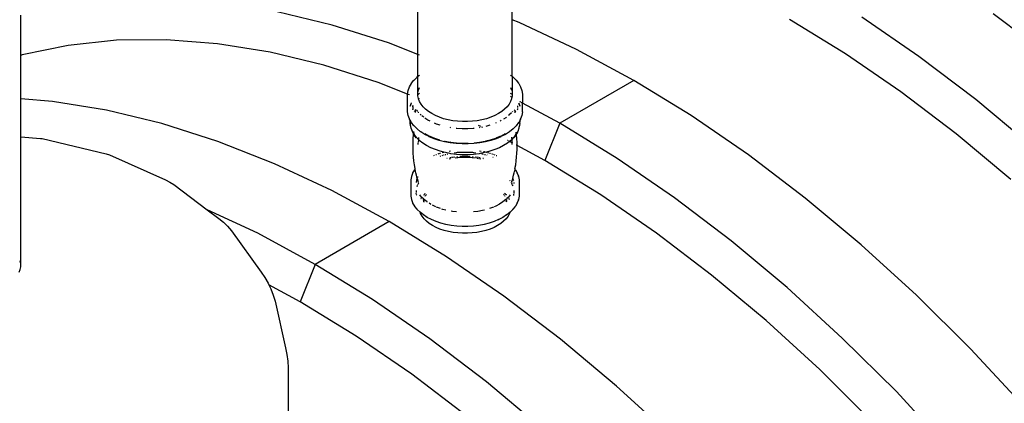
# Model space of a CAD drawing. Extents: x -17300 to -11339, y 1971 to 5059.
# Tile 40 of 81: x -13593 to -13500, y 2952 to 2989. Entities that reach past the tile are written whole.
import ezdxf

# ---------------------------------------------------------------- set-up
doc = ezdxf.new("R2010")
doc.units = 0
doc.header["$MEASUREMENT"] = 0
doc.layers.get('0').update_dxf_attribs({"linetype": 'CONTINUOUS'})
doc.layers.add('TANK-SLOPE', color=2, linetype='CONTINUOUS')

# ---------------------------------------------------------------- blocks, each defined once
blk = doc.blocks.new('5-6 TANKS')
for p, q in [((60.291, -23.363), (60.291, -18.155)), ((55.797, -25.026), (55.797, -21.75)), ((51.712, -23.616), (49.08, -22.979)), ((36.85, -25.061), (36.85, -23.135)), ((60.628, -23.496), (60.291, -23.363)), ((60.291, -26.059), (60.291, -23.363)), ((76.184, -24.981), (73.52, -23.346)), ((79.694, -25.114), (76.966, -23.241)), ((85.936, -25.13), (83.229, -23.072)), ((54.386, -24.469), (51.712, -23.616)), ((63.356, -24.773), (60.628, -23.496)), ((41.413, -24.341), (39.119, -24.584)), ((43.788, -24.315), (41.413, -24.341)), ((46.234, -24.505), (43.788, -24.315)), ((39.119, -24.584), (36.915, -25.041)), ((48.742, -24.911), (46.234, -24.505)), ((55.797, -25.026), (54.386, -24.469)), ((66.095, -26.255), (63.356, -24.773)), ((36.85, -25.061), (36.826, -25.069)), ((36.915, -25.041), (36.85, -25.061)), ((36.85, -27.139), (36.85, -25.061)), ((51.301, -25.53), (48.742, -24.911)), ((55.871, -25.055), (55.797, -25.026)), ((55.797, -26.059), (55.797, -25.026)), ((78.837, -26.802), (76.184, -24.981)), ((82.4, -27.171), (79.694, -25.114)), ((53.903, -26.36), (51.301, -25.53)), ((55.489, -26.394), (55.605, -26.243)), ((55.605, -26.243), (55.611, -26.237)), ((55.611, -26.237), (55.754, -26.094)), ((55.754, -26.094), (55.797, -26.059)), ((55.797, -26.059), (55.871, -26.001)), ((55.797, -26.854), (55.797, -26.059)), ((60.218, -26.001), (60.267, -26.04)), ((60.291, -26.059), (60.334, -26.094)), ((60.291, -26.059), (60.291, -26.99)), ((60.334, -26.094), (60.477, -26.237)), ((60.483, -26.243), (60.477, -26.237)), ((60.483, -26.243), (60.6, -26.394)), ((66.095, -26.255), (62.56, -28.296)), ((68.834, -27.936), (66.095, -26.255)), ((55.298, -26.911), (53.903, -26.36)), ((55.299, -26.906), (55.329, -26.741)), ((55.329, -26.741), (55.331, -26.731)), ((55.331, -26.731), (55.391, -26.569)), ((55.391, -26.569), (55.395, -26.56)), ((55.395, -26.56), (55.484, -26.402)), ((55.484, -26.402), (55.489, -26.394)), ((55.797, -26.854), (55.822, -26.719)), ((55.822, -26.719), (55.871, -26.586)), ((60.218, -26.586), (60.267, -26.719)), ((60.605, -26.402), (60.6, -26.394)), ((60.605, -26.402), (60.694, -26.56)), ((60.697, -26.569), (60.694, -26.56)), ((60.697, -26.569), (60.757, -26.731)), ((60.76, -26.741), (60.757, -26.731)), ((60.76, -26.741), (60.79, -26.906)), ((36.85, -27.139), (36.826, -27.137)), ((38.37, -27.257), (36.85, -27.139)), ((36.85, -28.95), (36.85, -27.139)), ((55.298, -26.911), (55.299, -26.906)), ((55.317, -26.918), (55.298, -26.911)), ((55.298, -26.916), (55.298, -26.911)), ((55.298, -27.746), (55.298, -26.916)), ((55.392, -26.947), (55.325, -26.921)), ((55.797, -26.923), (55.797, -26.854)), ((55.797, -26.923), (55.817, -26.904)), ((55.818, -26.904), (55.797, -26.924)), ((55.797, -26.944), (55.817, -26.918)), ((55.797, -26.924), (55.797, -26.923)), ((55.797, -26.944), (55.797, -26.924)), ((55.797, -26.99), (55.797, -26.944)), ((55.82, -27.117), (55.797, -26.99)), ((55.817, -26.918), (55.871, -26.864)), ((55.817, -26.904), (55.818, -26.904)), ((55.871, -26.862), (55.818, -26.904)), ((55.871, -27.137), (55.82, -27.117)), ((55.822, -27.126), (55.82, -27.117)), ((55.871, -27.259), (55.822, -27.126)), ((55.871, -26.862), (55.871, -26.861)), ((60.218, -26.861), (60.218, -26.862)), ((60.218, -26.862), (60.267, -26.899)), ((60.218, -26.864), (60.267, -26.913)), ((60.267, -27.055), (60.218, -27.029)), ((60.267, -27.126), (60.218, -27.259)), ((60.267, -26.901), (60.267, -26.899)), ((60.291, -26.99), (60.267, -27.126)), ((60.79, -26.916), (60.79, -26.906)), ((60.79, -26.916), (60.79, -27.339)), ((81.47, -28.804), (78.837, -26.802)), ((85.075, -29.405), (82.4, -27.171)), ((40.949, -27.674), (38.37, -27.257)), ((43.58, -28.31), (40.949, -27.674)), ((55.428, -27.48), (55.437, -27.455)), ((55.438, -27.456), (55.428, -27.482)), ((55.446, -27.43), (55.456, -27.402)), ((55.457, -27.404), (55.447, -27.432)), ((55.462, -27.387), (55.473, -27.357)), ((55.474, -27.359), (55.463, -27.389)), ((55.478, -27.342), (55.485, -27.331)), ((55.48, -27.342), (55.479, -27.344)), ((55.486, -27.332), (55.48, -27.342)), ((55.548, -27.444), (55.548, -27.467)), ((55.548, -27.488), (55.548, -27.497)), ((55.548, -27.497), (55.55, -27.49)), ((55.548, -27.508), (55.548, -27.497)), ((55.548, -27.528), (55.548, -27.587)), ((55.548, -27.605), (55.548, -27.648)), ((55.551, -27.665), (55.548, -27.648)), ((55.553, -27.475), (55.556, -27.457)), ((55.662, -27.702), (55.692, -27.664)), ((55.673, -27.713), (55.673, -27.692)), ((55.699, -27.655), (55.705, -27.647)), ((55.787, -27.743), (55.738, -27.679)), ((55.944, -27.388), (55.871, -27.259)), ((56.039, -27.512), (55.944, -27.388)), ((56.157, -27.63), (56.039, -27.512)), ((56.296, -27.74), (56.157, -27.63)), ((59.931, -27.63), (59.793, -27.74)), ((60.049, -27.512), (59.931, -27.63)), ((60.145, -27.388), (60.049, -27.512)), ((60.218, -27.259), (60.145, -27.388)), ((60.39, -27.655), (60.411, -27.683)), ((60.415, -27.696), (60.415, -27.762)), ((60.419, -27.693), (60.447, -27.73)), ((60.54, -27.65), (60.537, -27.665)), ((60.539, -27.49), (60.54, -27.497)), ((60.54, -27.467), (60.54, -27.477)), ((60.54, -27.488), (60.54, -27.497)), ((60.54, -27.497), (60.54, -27.548)), ((60.54, -27.587), (60.54, -27.636)), ((60.62, -27.374), (60.609, -27.344)), ((60.61, -27.343), (60.621, -27.372)), ((60.631, -27.404), (60.626, -27.389)), ((60.627, -27.387), (60.632, -27.402)), ((60.645, -27.26), (60.634, -27.254)), ((60.637, -27.417), (60.651, -27.455)), ((60.651, -27.456), (60.637, -27.418)), ((60.66, -27.482), (60.654, -27.466)), ((60.666, -27.272), (60.655, -27.266)), ((60.655, -27.465), (60.661, -27.48)), ((60.706, -27.293), (60.677, -27.278)), ((60.734, -27.308), (60.715, -27.298)), ((60.79, -27.339), (60.76, -27.323)), ((62.56, -28.296), (60.79, -27.339)), ((60.79, -27.746), (60.79, -27.339)), ((55.299, -27.755), (55.298, -27.746)), ((55.329, -27.921), (55.299, -27.755)), ((55.331, -27.93), (55.329, -27.921)), ((55.391, -28.093), (55.331, -27.93)), ((55.395, -28.102), (55.391, -28.093)), ((55.423, -28.151), (55.395, -28.102)), ((55.423, -28.151), (55.423, -28.135)), ((55.423, -28.229), (55.423, -28.151)), ((55.452, -28.201), (55.423, -28.151)), ((55.63, -27.745), (55.655, -27.712)), ((55.673, -27.788), (55.673, -27.73)), ((55.817, -27.782), (55.803, -27.764)), ((55.83, -27.795), (55.817, -27.782)), ((55.947, -27.912), (55.901, -27.866)), ((56.073, -28.012), (55.979, -27.938)), ((56.277, -28.148), (56.124, -28.049)), ((56.373, -28.197), (56.277, -28.148)), ((56.453, -27.841), (56.296, -27.74)), ((56.628, -27.932), (56.453, -27.841)), ((56.819, -28.012), (56.628, -27.932)), ((57.023, -28.08), (56.819, -28.012)), ((57.238, -28.135), (57.023, -28.08)), ((57.462, -28.177), (57.238, -28.135)), ((57.692, -28.206), (57.462, -28.177)), ((58.627, -28.177), (58.396, -28.206)), ((58.851, -28.135), (58.627, -28.177)), ((59.066, -28.08), (58.851, -28.135)), ((59.27, -28.012), (59.066, -28.08)), ((59.46, -27.932), (59.27, -28.012)), ((59.635, -27.841), (59.46, -27.932)), ((59.793, -27.74), (59.635, -27.841)), ((59.761, -28.174), (59.716, -28.197)), ((59.986, -28.035), (59.886, -28.1)), ((60.016, -28.012), (59.986, -28.035)), ((60.14, -27.913), (60.109, -27.938)), ((60.259, -27.795), (60.14, -27.913)), ((60.301, -27.743), (60.285, -27.764)), ((60.415, -27.776), (60.415, -27.799)), ((60.453, -27.738), (60.464, -27.751)), ((60.666, -28.151), (60.605, -28.259)), ((60.694, -28.102), (60.666, -28.151)), ((60.666, -28.149), (60.666, -28.135)), ((60.666, -28.229), (60.666, -28.151)), ((60.694, -28.102), (60.697, -28.093)), ((60.757, -27.93), (60.697, -28.093)), ((60.757, -27.93), (60.76, -27.921)), ((60.79, -27.755), (60.76, -27.921)), ((60.79, -27.755), (60.79, -27.746)), ((71.562, -29.808), (68.834, -27.936)), ((46.254, -29.164), (43.58, -28.31)), ((55.424, -28.255), (55.423, -28.229)), ((55.426, -28.28), (55.424, -28.255)), ((55.429, -28.305), (55.426, -28.28)), ((55.458, -28.462), (55.429, -28.305)), ((55.452, -28.201), (55.448, -28.221)), ((55.448, -28.378), (55.448, -28.221)), ((55.475, -28.527), (55.448, -28.378)), ((55.452, -28.201), (55.452, -28.199)), ((55.484, -28.259), (55.452, -28.201)), ((55.462, -28.486), (55.458, -28.462)), ((55.469, -28.511), (55.462, -28.486)), ((55.475, -28.527), (55.469, -28.511)), ((55.476, -28.534), (55.475, -28.527)), ((55.533, -28.688), (55.476, -28.534)), ((55.489, -28.267), (55.484, -28.259)), ((55.605, -28.418), (55.489, -28.267)), ((55.611, -28.425), (55.605, -28.418)), ((55.754, -28.568), (55.611, -28.425)), ((55.922, -28.701), (55.754, -28.568)), ((56.683, -28.337), (56.591, -28.299)), ((56.861, -28.397), (56.683, -28.337)), ((57.365, -28.515), (57.333, -28.509)), ((57.653, -28.552), (57.614, -28.548)), ((57.913, -28.568), (57.653, -28.552)), ((57.926, -28.22), (57.692, -28.206)), ((58.175, -28.568), (57.913, -28.568)), ((58.162, -28.22), (57.926, -28.22)), ((58.396, -28.206), (58.162, -28.22)), ((58.435, -28.552), (58.175, -28.568)), ((58.474, -28.548), (58.435, -28.552)), ((58.792, -28.455), (58.693, -28.409)), ((58.755, -28.509), (58.723, -28.515)), ((58.849, -28.482), (58.83, -28.473)), ((58.9, -28.506), (58.884, -28.498)), ((59.179, -28.413), (59.028, -28.452)), ((59.228, -28.397), (59.179, -28.413)), ((59.534, -28.283), (59.497, -28.299)), ((60.334, -28.568), (60.166, -28.701)), ((60.477, -28.425), (60.334, -28.568)), ((60.477, -28.425), (60.483, -28.418)), ((60.6, -28.267), (60.483, -28.418)), ((60.612, -28.534), (60.556, -28.688)), ((60.6, -28.267), (60.605, -28.259)), ((60.633, -28.421), (60.612, -28.534)), ((60.612, -28.534), (60.62, -28.511)), ((60.62, -28.511), (60.626, -28.486)), ((60.626, -28.486), (60.631, -28.462)), ((60.659, -28.305), (60.631, -28.462)), ((60.641, -28.378), (60.636, -28.402)), ((60.641, -28.365), (60.641, -28.367)), ((60.641, -28.378), (60.641, -28.367)), ((60.659, -28.305), (60.663, -28.28)), ((60.663, -28.28), (60.665, -28.255)), ((60.665, -28.255), (60.666, -28.229)), ((62.56, -28.296), (61.852, -30.082)), ((65.298, -29.977), (62.56, -28.296)), ((36.826, -28.948), (36.85, -28.95)), ((36.85, -28.95), (37.795, -29.021)), ((36.85, -35.005), (36.85, -28.95)), ((37.795, -29.021), (37.878, -29.03)), ((37.878, -29.03), (40.929, -29.76)), ((55.541, -28.711), (55.533, -28.688)), ((55.589, -28.788), (55.533, -28.688)), ((55.551, -28.733), (55.541, -28.711)), ((55.562, -28.755), (55.551, -28.733)), ((55.588, -28.8), (55.562, -28.755)), ((55.564, -29.213), (55.57, -29.03)), ((55.57, -29.03), (55.583, -28.846)), ((55.583, -28.846), (55.588, -28.8)), ((55.588, -28.8), (55.589, -28.788)), ((55.645, -28.902), (55.588, -28.8)), ((55.589, -28.788), (55.591, -28.768)), ((55.617, -28.837), (55.589, -28.788)), ((55.592, -28.755), (55.595, -28.729)), ((55.596, -28.72), (55.598, -28.699)), ((55.601, -28.708), (55.6, -28.702)), ((55.603, -28.73), (55.601, -28.708)), ((55.605, -28.728), (55.601, -28.708)), ((55.605, -28.759), (55.604, -28.754)), ((55.605, -28.728), (55.605, -28.708)), ((55.605, -28.732), (55.605, -28.728)), ((55.606, -28.733), (55.605, -28.732)), ((55.617, -28.804), (55.61, -28.78)), ((55.619, -28.805), (55.61, -28.78)), ((55.619, -28.805), (55.611, -28.762)), ((55.623, -28.829), (55.617, -28.804)), ((55.631, -28.857), (55.617, -28.837)), ((55.634, -28.846), (55.619, -28.805)), ((55.623, -28.829), (55.619, -28.805)), ((55.643, -28.879), (55.631, -28.857)), ((55.644, -28.872), (55.631, -28.857)), ((55.654, -28.902), (55.643, -28.879)), ((55.651, -28.892), (55.643, -28.879)), ((55.727, -28.981), (55.644, -28.872)), ((55.651, -28.892), (55.644, -28.872)), ((55.657, -28.923), (55.645, -28.902)), ((55.712, -29.001), (55.651, -28.892)), ((55.654, -28.902), (55.651, -28.892)), ((55.655, -28.904), (55.654, -28.902)), ((55.663, -28.926), (55.655, -28.904)), ((55.67, -28.942), (55.657, -28.923)), ((55.684, -28.961), (55.67, -28.942)), ((55.699, -28.98), (55.684, -28.961)), ((55.712, -29.001), (55.699, -28.98)), ((55.82, -29.073), (55.727, -28.981)), ((55.82, -29.073), (55.818, -29.116)), ((55.82, -29.058), (55.82, -29.073)), ((55.863, -29.117), (55.82, -29.073)), ((55.825, -28.982), (55.821, -29.041)), ((56.023, -29.244), (55.863, -29.117)), ((55.928, -28.706), (55.922, -28.701)), ((56.119, -28.828), (55.928, -28.706)), ((56.331, -28.938), (56.119, -28.828)), ((56.143, -28.808), (56.135, -28.803)), ((56.166, -28.823), (56.143, -28.808)), ((56.167, -28.823), (56.166, -28.823)), ((56.167, -28.823), (56.373, -28.931)), ((56.337, -28.941), (56.331, -28.938)), ((56.566, -29.037), (56.337, -28.941)), ((56.547, -29.004), (56.373, -28.931)), ((56.385, -28.927), (56.378, -28.923)), ((56.387, -28.928), (56.385, -28.927)), ((56.608, -29.021), (56.387, -28.928)), ((56.547, -29.004), (56.554, -29.006)), ((56.812, -29.119), (56.566, -29.037)), ((56.839, -29.098), (56.608, -29.021)), ((59.241, -29.1), (59.029, -29.155)), ((59.25, -29.105), (59.029, -29.162)), ((59.25, -29.098), (59.241, -29.1)), ((59.491, -29.025), (59.25, -29.105)), ((59.522, -29.037), (59.276, -29.119)), ((59.491, -29.025), (59.535, -29.006)), ((59.752, -28.941), (59.522, -29.037)), ((59.542, -29.003), (59.535, -29.006)), ((59.702, -28.928), (59.542, -28.995)), ((59.542, -29.003), (59.716, -28.931)), ((59.702, -28.928), (59.704, -28.927)), ((59.711, -28.923), (59.704, -28.927)), ((59.72, -28.929), (59.711, -28.923)), ((59.72, -28.929), (59.716, -28.931)), ((59.72, -28.929), (59.922, -28.823)), ((59.752, -28.941), (59.758, -28.938)), ((59.969, -28.828), (59.758, -28.938)), ((59.945, -28.808), (59.922, -28.823)), ((59.922, -28.823), (59.922, -28.823)), ((59.954, -28.803), (59.945, -28.808)), ((60.16, -28.706), (59.969, -28.828)), ((60.084, -29.125), (60.066, -29.116)), ((60.16, -28.706), (60.166, -28.701)), ((60.225, -29.117), (60.162, -29.167)), ((60.269, -29.073), (60.225, -29.117)), ((60.262, -28.959), (60.265, -29.003)), ((60.266, -29.023), (60.268, -29.049)), ((60.268, -29.049), (60.269, -29.073)), ((60.361, -28.981), (60.269, -29.073)), ((60.269, -29.073), (60.269, -29.087)), ((60.27, -29.098), (60.272, -29.163)), ((60.445, -28.872), (60.361, -28.981)), ((60.401, -28.958), (60.376, -29.001)), ((60.376, -29.001), (60.389, -28.98)), ((60.389, -28.98), (60.404, -28.961)), ((60.404, -28.961), (60.418, -28.942)), ((60.438, -28.892), (60.415, -28.931)), ((60.418, -28.942), (60.431, -28.923)), ((60.43, -28.912), (60.434, -28.902)), ((60.431, -28.923), (60.443, -28.902)), ((60.434, -28.902), (60.445, -28.879)), ((60.438, -28.892), (60.434, -28.902)), ((60.445, -28.872), (60.438, -28.892)), ((60.445, -28.879), (60.438, -28.892)), ((60.501, -28.8), (60.443, -28.902)), ((60.466, -28.816), (60.445, -28.872)), ((60.445, -28.879), (60.457, -28.857)), ((60.457, -28.857), (60.445, -28.872)), ((60.472, -28.837), (60.457, -28.857)), ((60.468, -28.812), (60.465, -28.829)), ((60.468, -28.812), (60.47, -28.81)), ((60.5, -28.788), (60.472, -28.837)), ((60.483, -28.733), (60.473, -28.789)), ((60.479, -28.781), (60.479, -28.78)), ((60.484, -28.732), (60.484, -28.759)), ((60.484, -28.759), (60.485, -28.733)), ((60.485, -28.733), (60.485, -28.73)), ((60.493, -28.729), (60.493, -28.72)), ((60.5, -28.788), (60.494, -28.739)), ((60.556, -28.688), (60.5, -28.788)), ((60.501, -28.8), (60.5, -28.794)), ((60.526, -28.755), (60.501, -28.8)), ((60.506, -28.846), (60.501, -28.8)), ((60.518, -29.03), (60.506, -28.846)), ((60.524, -29.213), (60.518, -29.03)), ((60.526, -28.755), (60.537, -28.733)), ((60.537, -28.733), (60.547, -28.711)), ((60.547, -28.711), (60.556, -28.688)), ((84.071, -30.977), (81.47, -28.804)), ((48.961, -30.232), (46.254, -29.164)), ((55.564, -29.363), (55.564, -29.213)), ((55.564, -29.397), (55.564, -29.363)), ((55.564, -29.547), (55.564, -29.397)), ((55.571, -29.731), (55.564, -29.547)), ((55.815, -29.211), (55.814, -29.228)), ((55.814, -29.257), (55.814, -29.228)), ((55.814, -29.313), (55.814, -29.284)), ((55.818, -29.122), (55.816, -29.193)), ((56.206, -29.361), (56.023, -29.244)), ((56.408, -29.466), (56.206, -29.361)), ((56.628, -29.558), (56.408, -29.466)), ((56.864, -29.637), (56.628, -29.558)), ((57.072, -29.186), (56.812, -29.119)), ((57.077, -29.166), (57.066, -29.164)), ((57.342, -29.236), (57.072, -29.186)), ((57.077, -29.166), (57.092, -29.171)), ((57.334, -29.216), (57.092, -29.171)), ((57.362, -29.214), (57.333, -29.209)), ((57.62, -29.27), (57.342, -29.236)), ((57.614, -29.245), (57.362, -29.214)), ((57.629, -29.254), (57.615, -29.252)), ((57.902, -29.288), (57.62, -29.27)), ((57.905, -29.27), (57.629, -29.254)), ((57.906, -29.264), (57.9, -29.264)), ((58.186, -29.288), (57.902, -29.288)), ((58.183, -29.27), (57.905, -29.27)), ((58.182, -29.264), (57.906, -29.264)), ((58.188, -29.264), (58.182, -29.264)), ((58.188, -29.27), (58.183, -29.27)), ((58.469, -29.27), (58.186, -29.288)), ((58.746, -29.236), (58.469, -29.27)), ((58.727, -29.214), (58.474, -29.245)), ((58.732, -29.22), (58.474, -29.252)), ((58.756, -29.209), (58.727, -29.214)), ((58.996, -29.171), (58.732, -29.22)), ((59.017, -29.186), (58.746, -29.236)), ((58.996, -29.171), (59.011, -29.166)), ((59.023, -29.164), (59.011, -29.166)), ((59.276, -29.119), (59.017, -29.186)), ((59.46, -29.558), (59.225, -29.637)), ((59.681, -29.466), (59.46, -29.558)), ((59.883, -29.361), (59.681, -29.466)), ((60.065, -29.244), (59.883, -29.361)), ((60.162, -29.167), (60.065, -29.244)), ((60.12, -29.145), (60.086, -29.127)), ((60.162, -29.167), (60.149, -29.16)), ((60.184, -29.179), (60.162, -29.167)), ((60.236, -29.208), (60.195, -29.186)), ((60.274, -29.228), (60.245, -29.212)), ((60.272, -29.176), (60.274, -29.228)), ((60.274, -29.228), (60.274, -29.233)), ((60.276, -29.229), (60.274, -29.228)), ((60.274, -29.257), (60.274, -29.313)), ((60.32, -29.253), (60.29, -29.237)), ((60.492, -29.346), (60.486, -29.343)), ((60.517, -29.731), (60.524, -29.547)), ((60.524, -29.357), (60.524, -29.213)), ((60.524, -29.357), (60.524, -29.364)), ((61.852, -30.082), (60.524, -29.364)), ((60.524, -29.547), (60.524, -29.364)), ((40.929, -29.76), (41.081, -29.811)), ((41.081, -29.811), (43.764, -31)), ((55.584, -29.914), (55.571, -29.731)), ((55.604, -30.097), (55.584, -29.914)), ((56.562, -29.831), (56.594, -29.818)), ((56.652, -29.793), (56.66, -29.79)), ((56.66, -29.79), (56.681, -29.783)), ((56.768, -29.754), (56.794, -29.746)), ((56.817, -29.738), (56.838, -29.731)), ((56.851, -29.865), (56.885, -29.853)), ((56.856, -29.725), (56.874, -29.719)), ((57.026, -29.679), (56.864, -29.637)), ((56.95, -29.832), (56.982, -29.821)), ((56.956, -29.697), (57.026, -29.679)), ((57.012, -29.811), (57.043, -29.803)), ((57.112, -29.701), (57.026, -29.679)), ((57.096, -29.79), (57.12, -29.783)), ((57.315, -29.74), (57.112, -29.701)), ((57.168, -29.966), (57.198, -29.958)), ((57.184, -29.767), (57.221, -29.758)), ((57.282, -29.623), (57.348, -29.611)), ((57.288, -29.999), (57.353, -29.987)), ((57.315, -29.74), (57.317, -29.739)), ((57.315, -29.935), (57.37, -29.925)), ((57.371, -29.75), (57.317, -29.739)), ((57.637, -29.782), (57.371, -29.75)), ((57.405, -29.919), (57.442, -29.912)), ((57.41, -29.977), (57.416, -29.976)), ((57.442, -29.912), (57.56, -29.897)), ((57.524, -29.705), (57.617, -29.694)), ((57.57, -29.952), (57.708, -29.935)), ((57.634, -29.692), (57.687, -29.685)), ((57.908, -29.799), (57.637, -29.782)), ((57.65, -29.886), (57.68, -29.882)), ((57.68, -29.882), (57.688, -29.882)), ((57.687, -29.685), (57.925, -29.671)), ((57.708, -29.935), (57.932, -29.921)), ((57.796, -29.875), (57.91, -29.868)), ((58.18, -29.799), (57.908, -29.799)), ((57.918, -29.868), (57.922, -29.868)), ((57.922, -29.868), (58.166, -29.868)), ((57.925, -29.671), (58.164, -29.671)), ((57.932, -29.921), (58.157, -29.921)), ((58.157, -29.921), (58.381, -29.935)), ((58.164, -29.671), (58.402, -29.685)), ((58.166, -29.868), (58.171, -29.868)), ((58.178, -29.868), (58.292, -29.875)), ((58.451, -29.782), (58.18, -29.799)), ((58.381, -29.935), (58.519, -29.952)), ((58.4, -29.882), (58.408, -29.882)), ((58.402, -29.685), (58.454, -29.692)), ((58.408, -29.882), (58.438, -29.886)), ((58.717, -29.75), (58.451, -29.782)), ((58.471, -29.694), (58.565, -29.705)), ((58.528, -29.897), (58.647, -29.912)), ((58.602, -29.962), (58.679, -29.977)), ((58.647, -29.912), (58.684, -29.919)), ((58.772, -29.739), (58.717, -29.75)), ((58.719, -29.925), (58.773, -29.935)), ((58.735, -29.987), (58.8, -29.999)), ((58.741, -29.611), (58.807, -29.623)), ((58.772, -29.739), (58.773, -29.74)), ((58.976, -29.701), (58.773, -29.74)), ((58.822, -29.749), (58.864, -29.757)), ((58.864, -29.757), (58.905, -29.767)), ((58.891, -29.958), (58.92, -29.966)), ((58.919, -30.029), (58.92, -30.029)), ((58.932, -29.647), (58.955, -29.651)), ((58.955, -29.651), (58.981, -29.658)), ((58.968, -29.783), (59.017, -29.796)), ((59.063, -29.679), (58.976, -29.701)), ((59.225, -29.637), (59.063, -29.679)), ((59.063, -29.679), (59.099, -29.688)), ((59.076, -29.811), (59.082, -29.813)), ((59.082, -29.813), (59.107, -29.821)), ((59.133, -29.697), (59.164, -29.705)), ((59.215, -29.719), (59.232, -29.725)), ((59.251, -29.731), (59.272, -29.738)), ((59.32, -29.754), (59.348, -29.764)), ((59.376, -29.918), (59.38, -29.92)), ((59.382, -29.775), (59.407, -29.783)), ((59.436, -29.793), (59.465, -29.805)), ((59.526, -29.831), (59.559, -29.845)), ((60.485, -30.097), (60.504, -29.914)), ((60.504, -29.914), (60.517, -29.731)), ((68.027, -31.85), (65.298, -29.977)), ((74.269, -31.866), (71.562, -29.808)), ((51.689, -31.509), (48.961, -30.232)), ((55.561, -30.668), (55.644, -30.52)), ((55.63, -30.279), (55.604, -30.097)), ((55.662, -30.46), (55.63, -30.279)), ((55.644, -30.52), (55.649, -30.512)), ((55.649, -30.512), (55.668, -30.488)), ((55.668, -30.488), (55.662, -30.46)), ((55.688, -30.603), (55.668, -30.488)), ((60.421, -30.489), (60.4, -30.603)), ((60.412, -30.478), (60.421, -30.489)), ((60.426, -30.46), (60.421, -30.489)), ((60.421, -30.489), (60.439, -30.512)), ((60.426, -30.46), (60.459, -30.279)), ((60.444, -30.52), (60.439, -30.512)), ((60.444, -30.52), (60.528, -30.668)), ((60.459, -30.279), (60.485, -30.097)), ((64.516, -31.717), (61.852, -30.082)), ((55.47, -30.994), (55.499, -30.839)), ((55.47, -31.004), (55.47, -30.994)), ((55.499, -30.839), (55.501, -30.829)), ((55.501, -30.829), (55.557, -30.677)), ((55.557, -30.677), (55.561, -30.668)), ((55.699, -30.658), (55.688, -30.603)), ((55.727, -30.781), (55.699, -30.658)), ((55.767, -30.941), (55.727, -30.781)), ((55.746, -30.999), (55.767, -30.941)), ((55.767, -30.941), (55.777, -30.915)), ((55.771, -30.957), (55.767, -30.941)), ((55.822, -31.132), (55.771, -30.957)), ((55.792, -30.872), (55.796, -30.862)), ((55.796, -30.862), (55.797, -30.86)), ((55.797, -30.866), (55.796, -30.862)), ((55.797, -30.86), (55.799, -30.857)), ((55.797, -30.87), (55.797, -30.866)), ((55.797, -30.881), (55.797, -30.87)), ((55.799, -30.857), (55.8, -30.851)), ((55.799, -30.857), (55.801, -30.853)), ((60.267, -31.132), (60.317, -30.957)), ((60.312, -30.915), (60.312, -30.916)), ((60.317, -30.957), (60.321, -30.941)), ((60.321, -30.941), (60.362, -30.781)), ((60.321, -30.941), (60.343, -30.999)), ((60.362, -30.781), (60.389, -30.658)), ((60.389, -30.658), (60.4, -30.603)), ((60.531, -30.677), (60.528, -30.668)), ((60.531, -30.677), (60.587, -30.829)), ((60.59, -30.839), (60.587, -30.829)), ((60.59, -30.839), (60.618, -30.994)), ((60.619, -31.004), (60.618, -30.994)), ((43.764, -31), (43.967, -31.102)), ((43.967, -31.102), (44.157, -31.227)), ((44.157, -31.227), (45.748, -32.424)), ((55.47, -31.772), (55.47, -31.004)), ((55.724, -31.118), (55.746, -30.999)), ((55.763, -31.309), (55.776, -31.274)), ((55.783, -31.256), (55.795, -31.222)), ((55.822, -31.132), (55.798, -31.002)), ((55.802, -31.208), (55.837, -31.147)), ((60.165, -31.018), (60.181, -31.038)), ((60.252, -31.147), (60.273, -31.186)), ((60.28, -31.059), (60.267, -31.132)), ((60.28, -31.197), (60.292, -31.219)), ((60.292, -31.219), (60.293, -31.222)), ((60.299, -31.239), (60.319, -31.291)), ((60.343, -30.999), (60.349, -31.032)), ((60.356, -31.071), (60.358, -31.084)), ((60.365, -31.118), (60.368, -31.139)), ((60.368, -31.139), (60.368, -31.166)), ((60.619, -31.004), (60.619, -31.772)), ((54.428, -32.991), (51.689, -31.509)), ((55.47, -31.782), (55.47, -31.772)), ((55.499, -31.937), (55.47, -31.782)), ((55.72, -31.51), (55.72, -31.531)), ((55.72, -31.55), (55.72, -31.61)), ((55.72, -31.629), (55.72, -31.637)), ((55.731, -31.697), (55.72, -31.637)), ((55.738, -31.734), (55.735, -31.717)), ((55.971, -31.819), (55.892, -31.717)), ((55.938, -31.926), (55.943, -31.918)), ((55.948, -31.908), (55.965, -31.877)), ((55.988, -31.837), (55.971, -31.819)), ((55.977, -31.856), (55.988, -31.837)), ((55.988, -31.837), (55.994, -31.827)), ((56.059, -31.907), (55.988, -31.837)), ((55.994, -31.827), (55.995, -31.826)), ((56.053, -31.872), (56.059, -31.907)), ((56.059, -31.907), (56.06, -31.922)), ((56.082, -31.93), (56.059, -31.907)), ((56.062, -31.923), (56.059, -31.907)), ((56.074, -31.723), (56.087, -31.705)), ((56.087, -31.705), (56.106, -31.687)), ((56.097, -31.934), (56.099, -31.922)), ((56.1, -31.915), (56.101, -31.91)), ((56.114, -31.679), (56.145, -31.647)), ((56.146, -31.783), (56.163, -31.753)), ((56.152, -31.641), (56.157, -31.636)), ((56.169, -31.742), (56.187, -31.71)), ((56.198, -31.691), (56.207, -31.675)), ((59.886, -31.683), (59.891, -31.691)), ((59.896, -31.7), (59.913, -31.731)), ((59.92, -31.742), (59.937, -31.773)), ((59.931, -31.636), (59.966, -31.67)), ((59.974, -31.679), (60.001, -31.705)), ((59.985, -31.899), (59.989, -31.922)), ((59.992, -31.934), (59.993, -31.943)), ((60.007, -31.93), (59.996, -31.941)), ((60.001, -31.705), (60.008, -31.714)), ((60.014, -31.723), (60.021, -31.731)), ((60.036, -31.872), (60.03, -31.905)), ((60.1, -31.837), (60.042, -31.895)), ((60.088, -31.818), (60.095, -31.827)), ((60.095, -31.827), (60.1, -31.837)), ((60.118, -31.819), (60.1, -31.837)), ((60.1, -31.837), (60.105, -31.845)), ((60.117, -31.867), (60.135, -31.898)), ((60.197, -31.717), (60.118, -31.819)), ((60.141, -31.908), (60.155, -31.933)), ((60.354, -31.717), (60.348, -31.749)), ((60.361, -31.675), (60.357, -31.697)), ((60.368, -31.637), (60.366, -31.652)), ((60.368, -31.51), (60.368, -31.569)), ((60.368, -31.589), (60.368, -31.637)), ((60.618, -31.782), (60.59, -31.937)), ((60.618, -31.782), (60.619, -31.772)), ((67.17, -33.539), (64.516, -31.717)), ((70.733, -33.907), (68.027, -31.85)), ((76.943, -34.1), (74.269, -31.866)), ((55.501, -31.946), (55.499, -31.937)), ((55.557, -32.098), (55.501, -31.946)), ((55.561, -32.107), (55.557, -32.098)), ((55.644, -32.255), (55.561, -32.107)), ((55.649, -32.263), (55.644, -32.255)), ((55.758, -32.405), (55.649, -32.263)), ((55.764, -32.411), (55.758, -32.405)), ((56.063, -31.952), (56.064, -31.959)), ((56.064, -31.96), (56.064, -31.959)), ((56.069, -31.973), (56.064, -31.96)), ((56.064, -31.96), (56.065, -31.971)), ((56.071, -31.975), (56.066, -31.948)), ((56.067, -31.986), (56.068, -32)), ((56.07, -32.014), (56.072, -32.038)), ((56.074, -31.991), (56.075, -31.992)), ((56.082, -32.01), (56.076, -31.992)), ((56.082, -32.01), (56.085, -31.998)), ((56.082, -32.045), (56.082, -32.022)), ((56.088, -31.985), (56.095, -31.946)), ((56.099, -32.056), (56.089, -32.026)), ((56.096, -32.054), (56.092, -32.046)), ((56.236, -32.055), (56.115, -31.959)), ((56.245, -32.061), (56.236, -32.055)), ((56.399, -32.16), (56.326, -32.113)), ((56.436, -32.179), (56.399, -32.16)), ((56.58, -32.254), (56.484, -32.204)), ((56.648, -32.282), (56.58, -32.254)), ((56.777, -32.336), (56.689, -32.3)), ((56.878, -32.37), (56.777, -32.336)), ((56.988, -32.407), (56.943, -32.392)), ((59.312, -32.336), (59.21, -32.37)), ((59.4, -32.3), (59.312, -32.336)), ((59.509, -32.254), (59.441, -32.282)), ((59.69, -32.16), (59.509, -32.254)), ((59.853, -32.055), (59.69, -32.16)), ((59.993, -31.943), (59.853, -32.055)), ((60, -32.026), (59.989, -32.056)), ((59.996, -31.941), (59.993, -31.943)), ((59.993, -31.943), (59.999, -31.972)), ((59.997, -32.046), (59.993, -32.053)), ((60.001, -31.985), (60.003, -31.998)), ((60.007, -32.022), (60.007, -32.045)), ((60.015, -31.986), (60.013, -31.992)), ((60.015, -31.986), (60.014, -31.991)), ((60.02, -31.973), (60.015, -31.986)), ((60.017, -31.975), (60.015, -31.986)), ((60.019, -32.014), (60.016, -32.038)), ((60.023, -31.941), (60.02, -31.958)), ((60.023, -31.971), (60.022, -31.986)), ((60.026, -31.938), (60.025, -31.955)), ((60.324, -32.411), (60.33, -32.405)), ((60.439, -32.263), (60.33, -32.405)), ((60.439, -32.263), (60.444, -32.255)), ((60.528, -32.107), (60.444, -32.255)), ((60.528, -32.107), (60.531, -32.098)), ((60.587, -31.946), (60.531, -32.098)), ((60.587, -31.946), (60.59, -31.937)), ((48.153, -33.55), (45.748, -32.424)), ((45.748, -32.424), (46.304, -32.842)), ((46.304, -32.842), (46.519, -33.018)), ((55.898, -32.545), (55.764, -32.411)), ((55.898, -32.545), (55.89, -32.52)), ((55.9, -32.546), (55.898, -32.545)), ((56.056, -32.67), (55.9, -32.546)), ((55.923, -32.609), (55.9, -32.546)), ((55.994, -32.735), (55.923, -32.609)), ((56.087, -32.857), (55.994, -32.735)), ((56.062, -32.675), (56.056, -32.67)), ((56.241, -32.789), (56.062, -32.675)), ((56.202, -32.972), (56.087, -32.857)), ((56.439, -32.892), (56.241, -32.789)), ((57.122, -32.441), (56.988, -32.407)), ((57.442, -32.507), (57.378, -32.495)), ((57.641, -32.532), (57.442, -32.507)), ((58.647, -32.507), (58.447, -32.532)), ((58.878, -32.464), (58.647, -32.507)), ((58.966, -32.441), (58.878, -32.464)), ((59.848, -32.789), (59.649, -32.892)), ((60.026, -32.675), (59.848, -32.789)), ((60.001, -32.857), (59.886, -32.972)), ((60.095, -32.735), (60.001, -32.857)), ((60.026, -32.675), (60.033, -32.67)), ((60.189, -32.546), (60.033, -32.67)), ((60.166, -32.609), (60.095, -32.735)), ((60.189, -32.546), (60.166, -32.609)), ((60.19, -32.545), (60.189, -32.546)), ((60.324, -32.411), (60.19, -32.545)), ((60.203, -32.507), (60.19, -32.545)), ((46.519, -33.018), (46.718, -33.213)), ((46.718, -33.213), (46.897, -33.425)), ((54.428, -32.991), (50.892, -35.032)), ((57.167, -34.672), (54.428, -32.991)), ((56.337, -33.079), (56.202, -32.972)), ((56.491, -33.178), (56.337, -33.079)), ((56.445, -32.895), (56.439, -32.892)), ((56.66, -32.985), (56.445, -32.895)), ((56.662, -33.266), (56.491, -33.178)), ((56.89, -33.062), (56.66, -32.985)), ((56.848, -33.344), (56.662, -33.266)), ((57.047, -33.411), (56.848, -33.344)), ((57.133, -33.124), (56.89, -33.062)), ((57.386, -33.172), (57.133, -33.124)), ((57.647, -33.204), (57.386, -33.172)), ((57.911, -33.22), (57.647, -33.204)), ((58.177, -33.22), (57.911, -33.22)), ((58.442, -33.204), (58.177, -33.22)), ((58.702, -33.172), (58.442, -33.204)), ((58.955, -33.124), (58.702, -33.172)), ((59.198, -33.062), (58.955, -33.124)), ((59.24, -33.344), (59.041, -33.411)), ((59.428, -32.985), (59.198, -33.062)), ((59.426, -33.266), (59.24, -33.344)), ((59.597, -33.178), (59.426, -33.266)), ((59.644, -32.895), (59.428, -32.985)), ((59.751, -33.079), (59.597, -33.178)), ((59.644, -32.895), (59.649, -32.892)), ((59.886, -32.972), (59.751, -33.079)), ((46.897, -33.425), (48.315, -35.402)), ((50.892, -35.032), (48.153, -33.55)), ((57.257, -33.465), (57.047, -33.411)), ((57.476, -33.506), (57.257, -33.465)), ((57.701, -33.533), (57.476, -33.506)), ((57.929, -33.547), (57.701, -33.533)), ((58.159, -33.547), (57.929, -33.547)), ((58.388, -33.533), (58.159, -33.547)), ((58.613, -33.506), (58.388, -33.533)), ((58.831, -33.465), (58.613, -33.506)), ((59.041, -33.411), (58.831, -33.465)), ((69.802, -35.54), (67.17, -33.539)), ((73.407, -36.141), (70.733, -33.907)), ((79.574, -36.502), (76.943, -34.1)), ((59.895, -36.545), (57.167, -34.672)), ((36.85, -35.005), (36.826, -34.87)), ((36.826, -35.277), (36.85, -35.141)), ((36.85, -35.141), (36.85, -35.005)), ((50.892, -35.032), (50.185, -36.818)), ((53.631, -36.713), (50.892, -35.032)), ((36.777, -35.41), (36.826, -35.277)), ((48.315, -35.402), (48.494, -35.657)), ((48.494, -35.657), (48.651, -35.925)), ((72.404, -37.713), (69.802, -35.54)), ((48.651, -35.925), (48.691, -36.01)), ((50.185, -36.818), (48.691, -36.01)), ((48.691, -36.01), (48.784, -36.204)), ((76.039, -38.544), (73.407, -36.141)), ((48.784, -36.204), (48.894, -36.494)), ((48.894, -36.494), (48.98, -36.793)), ((62.601, -38.602), (59.895, -36.545)), ((82.153, -39.063), (79.574, -36.502)), ((48.98, -36.793), (49.487, -39.017)), ((52.849, -38.453), (50.185, -36.818)), ((56.359, -38.586), (53.631, -36.713)), ((74.963, -40.049), (72.404, -37.713)), ((55.503, -40.275), (52.849, -38.453)), ((59.066, -40.643), (56.359, -38.586)), ((65.276, -40.836), (62.601, -38.602)), ((78.617, -41.104), (76.039, -38.544)), ((49.487, -39.017), (49.551, -39.333)), ((49.551, -39.333), (49.59, -39.652)), ((84.667, -41.771), (82.153, -39.063)), ((49.59, -39.652), (49.603, -39.972)), ((49.603, -39.972), (49.603, -44.326)), ((58.135, -42.276), (55.503, -40.275)), ((77.471, -42.54), (74.963, -40.049)), ((61.74, -42.878), (59.066, -40.643)), ((67.907, -43.238), (65.276, -40.836)), ((81.132, -43.813), (78.617, -41.104))]:
    blk.add_line(p, q)

msp = doc.modelspace()

# ---------------------------------------------------------------- block references
at = {"layer": 'TANK-SLOPE', "xscale": 2, "yscale": 2, "zscale": 2}
msp.add_blockref('5-6 TANKS', (-13667.091, 3035.433, 0), dxfattribs=at)

doc.saveas('drawing.dxf')
